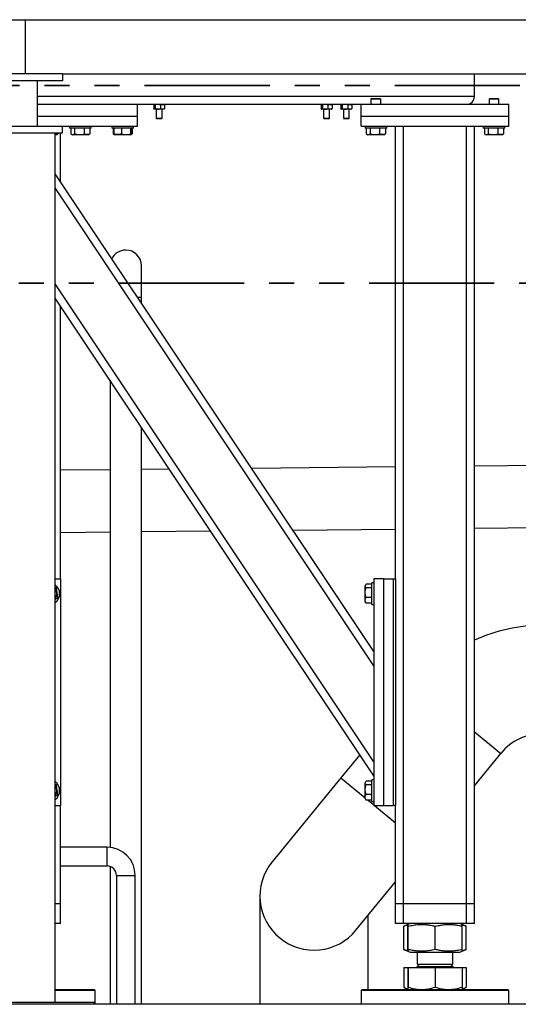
# Model space of a CAD drawing. Header units: millimetres. Extents: x 0 to 844, y 0 to 663.
# Tile 21 of 87: x 189 to 214, y 520 to 570. Entities that reach past the tile are written whole.
import ezdxf

# ---------------------------------------------------------------- set-up
doc = ezdxf.new("R2010")
doc.units = ezdxf.units.MM
doc.linetypes.add('PHANTOM', pattern=[12.7, 6.35, -1.27, 1.27, -1.27, 1.27, -1.27])
doc.layers.add('TRAIT-FORT', color=4, linetype='Continuous', lineweight=25)

msp = doc.modelspace()

# ---------------------------------------------------------------- linework, layer by layer
at = {"color": 7, "linetype": 'PHANTOM', "lineweight": 35}
for p, q in [((277.4198, 566.3473), (54.3139, 566.3473)), ((288.815, 556.3074), (44.6621, 556.3074))]:
    msp.add_line(p, q, dxfattribs=at)
at = {"layer": 'TRAIT-FORT', "color": 4, "linetype": 'Continuous', "lineweight": 25}
for p, q in [((158.8275, 569.6917), (188.8275, 569.6917)), ((188.8275, 566.9417), (188.8275, 569.6917)), ((188.8275, 569.6917), (218.8275, 569.6917)), ((188.8275, 566.9417), (188.8275, 569.6917)), ((212.1056, 569.6917), (212.1056, 569.6917)), ((190.7025, 566.9417), (186.9525, 566.9417)), ((190.7025, 566.5917), (186.9525, 566.5917)), ((189.4275, 564.2917), (189.4275, 566.5917)), ((190.7025, 566.9417), (190.7025, 566.5917)), ((190.7025, 566.9417), (216.9525, 566.9417)), ((211.6056, 565.7917), (211.6056, 566.9417)), ((211.6056, 565.7917), (189.4275, 565.7917)), ((206.3906, 565.6917), (206.3556, 565.6567)), ((206.3556, 565.6567), (206.3556, 565.3917)), ((206.5752, 565.6567), (206.3556, 565.6567)), ((206.3906, 565.6917), (206.5795, 565.6917)), ((206.8556, 565.6567), (206.5752, 565.6567)), ((206.5795, 565.6917), (206.8206, 565.6917)), ((206.8556, 565.6567), (206.8206, 565.6917)), ((206.8556, 565.3917), (206.8556, 565.6567)), ((212.3906, 565.6917), (212.3556, 565.6567)), ((212.3556, 565.6567), (212.3556, 565.3917)), ((212.5752, 565.6567), (212.3556, 565.6567)), ((212.3906, 565.6917), (212.5795, 565.6917)), ((212.8556, 565.6567), (212.5752, 565.6567)), ((212.5795, 565.6917), (212.8206, 565.6917)), ((212.8556, 565.6567), (212.8206, 565.6917)), ((212.8556, 565.3917), (212.8556, 565.6567)), ((194.5056, 565.3917), (189.4275, 565.3917)), ((194.5056, 564.7917), (194.5056, 565.3917)), ((205.8556, 565.3917), (194.5056, 565.3917)), ((195.3278, 565.3531), (195.3278, 565.1804)), ((195.3556, 565.3917), (195.3477, 565.3838)), ((195.3477, 565.1497), (195.3556, 565.1417)), ((195.3633, 565.1417), (195.3556, 565.1417)), ((195.5377, 565.1417), (195.3633, 565.1417)), ((195.3988, 565.3531), (195.3988, 565.1804)), ((195.4556, 565.1417), (195.4556, 564.6842)), ((195.78, 565.1417), (195.5377, 565.1417)), ((195.6766, 565.3531), (195.6766, 565.1804)), ((195.7556, 564.6842), (195.7556, 565.1417)), ((195.8556, 565.1417), (195.78, 565.1417)), ((195.8635, 565.3838), (195.8556, 565.3917)), ((195.8556, 565.1417), (195.8635, 565.1497)), ((195.8834, 565.3531), (195.8834, 565.1804)), ((203.8278, 565.3531), (203.8278, 565.1804)), ((203.8556, 565.3917), (203.8477, 565.3838)), ((203.8477, 565.1497), (203.8556, 565.1417)), ((203.8633, 565.1417), (203.8556, 565.1417)), ((204.0377, 565.1417), (203.8633, 565.1417)), ((203.8988, 565.3531), (203.8988, 565.1804)), ((203.9556, 565.1417), (203.9556, 564.6842)), ((204.28, 565.1417), (204.0377, 565.1417)), ((204.1766, 565.3531), (204.1766, 565.1804)), ((204.2556, 564.6842), (204.2556, 565.1417)), ((204.3556, 565.1417), (204.28, 565.1417)), ((204.3635, 565.3838), (204.3556, 565.3917)), ((204.3556, 565.1417), (204.3635, 565.1497)), ((204.3834, 565.3531), (204.3834, 565.1804)), ((204.8278, 565.3531), (204.8278, 565.1804)), ((204.8556, 565.3917), (204.8477, 565.3838)), ((204.8477, 565.1497), (204.8556, 565.1417)), ((204.8633, 565.1417), (204.8556, 565.1417)), ((205.0377, 565.1417), (204.8633, 565.1417)), ((204.8988, 565.3531), (204.8988, 565.1804)), ((204.9556, 565.1417), (204.9556, 564.6842)), ((205.28, 565.1417), (205.0377, 565.1417)), ((205.1766, 565.3531), (205.1766, 565.1804)), ((205.2556, 564.6842), (205.2556, 565.1417)), ((205.3556, 565.1417), (205.28, 565.1417)), ((205.3635, 565.3838), (205.3556, 565.3917)), ((205.3556, 565.1417), (205.3635, 565.1497)), ((205.3834, 565.3531), (205.3834, 565.1804)), ((205.8556, 564.7917), (205.8556, 565.3917)), ((213.3556, 565.3917), (205.8556, 565.3917)), ((211.2556, 565.3917), (211.2556, 565.3949)), ((213.3556, 564.7917), (213.3556, 565.3917)), ((189.4275, 564.7917), (194.5056, 564.7917)), ((194.5056, 564.2917), (194.5056, 564.7917)), ((195.4556, 564.6842), (195.4806, 564.6592)), ((195.4556, 564.6842), (195.6056, 564.6842)), ((195.6056, 564.6592), (195.4806, 564.6592)), ((195.6056, 564.6842), (195.7556, 564.6842)), ((195.7306, 564.6592), (195.6056, 564.6592)), ((195.7306, 564.6592), (195.7556, 564.6842)), ((203.9556, 564.6842), (203.9806, 564.6592)), ((203.9556, 564.6842), (204.1056, 564.6842)), ((204.1056, 564.6592), (203.9806, 564.6592)), ((204.1056, 564.6842), (204.2556, 564.6842)), ((204.2306, 564.6592), (204.1056, 564.6592)), ((204.2306, 564.6592), (204.2556, 564.6842)), ((204.9556, 564.6842), (204.9806, 564.6592)), ((204.9556, 564.6842), (205.1056, 564.6842)), ((205.1056, 564.6592), (204.9806, 564.6592)), ((205.1056, 564.6842), (205.2556, 564.6842)), ((205.2306, 564.6592), (205.1056, 564.6592)), ((205.2306, 564.6592), (205.2556, 564.6842)), ((205.8556, 564.2917), (205.8556, 564.7917)), ((205.8556, 564.7917), (213.3556, 564.7917)), ((213.3556, 564.2917), (213.3556, 564.7917)), ((186.9525, 564.2917), (190.7025, 564.2917)), ((189.4275, 564.2917), (194.5056, 564.2917)), ((189.4556, 564.2917), (189.4556, 564.2917)), ((190.5556, 564.2917), (190.5556, 564.2917)), ((190.6056, 564.2917), (190.6056, 564.2917)), ((190.7025, 563.9417), (190.7025, 564.2917)), ((191.0556, 564.2917), (191.0556, 564.1917)), ((191.8172, 564.1917), (191.0556, 564.1917)), ((191.1185, 564.1917), (191.1185, 563.892)), ((191.3104, 564.1917), (191.3104, 563.892)), ((191.7975, 564.1917), (191.7975, 563.892)), ((192.1556, 564.1917), (191.8172, 564.1917)), ((192.0927, 564.1917), (192.0927, 563.892)), ((192.1556, 564.1917), (192.1556, 564.2917)), ((193.2056, 564.2917), (193.2056, 564.1917)), ((194.3056, 564.1917), (193.2056, 564.1917)), ((193.2686, 564.1917), (193.2686, 563.892)), ((193.3036, 564.1917), (193.3036, 563.892)), ((193.695, 564.1917), (193.695, 563.892)), ((194.1471, 564.1917), (194.1471, 563.892)), ((194.2077, 564.1917), (194.2077, 563.892)), ((194.2426, 564.1917), (194.2426, 563.892)), ((194.3056, 564.1917), (194.3056, 564.2917)), ((205.8556, 564.2917), (213.3556, 564.2917)), ((206.0556, 564.2917), (206.0556, 564.1917)), ((206.8172, 564.1917), (206.0556, 564.1917)), ((206.1185, 564.1917), (206.1185, 563.892)), ((206.3104, 564.1917), (206.3104, 563.892)), ((206.7975, 564.1917), (206.7975, 563.892)), ((207.1556, 564.1917), (206.8172, 564.1917)), ((207.0927, 564.1917), (207.0927, 563.892)), ((207.1556, 564.1917), (207.1556, 564.2917)), ((207.6056, 541.2917), (207.6056, 564.2917)), ((208.0056, 524.7917), (208.0056, 564.2917)), ((211.2056, 524.7917), (211.2056, 564.2917)), ((211.6056, 524.7917), (211.6056, 564.2917)), ((212.0556, 564.2917), (212.0556, 564.1917)), ((212.8172, 564.1917), (212.0556, 564.1917)), ((212.1185, 564.1917), (212.1185, 563.892)), ((212.3104, 564.1917), (212.3104, 563.892)), ((212.7975, 564.1917), (212.7975, 563.892)), ((213.1556, 564.1917), (212.8172, 564.1917)), ((213.0927, 564.1917), (213.0927, 563.892)), ((213.1556, 564.1917), (213.1556, 564.2917)), ((186.9525, 563.9417), (190.7025, 563.9417)), ((186.9525, 563.9417), (190.7025, 563.9417)), ((190.3275, 519.7917), (190.3275, 563.9417)), ((190.3275, 563.8744), (190.3971, 563.892)), ((190.4094, 563.8417), (190.3275, 563.8417)), ((190.3971, 563.9417), (190.3971, 563.892)), ((190.4094, 563.8417), (190.4339, 563.8559)), ((190.4577, 563.9417), (190.4577, 563.892)), ((190.6056, 561.4515), (190.6056, 563.9417)), ((191.1429, 563.8758), (191.2019, 563.8417)), ((191.5565, 563.8417), (191.2019, 563.8417)), ((192.0094, 563.8417), (191.5565, 563.8417)), ((192.0094, 563.8417), (192.0683, 563.8758)), ((192.0927, 563.892), (192.0674, 563.8774)), ((193.2933, 563.8756), (193.3273, 563.8559)), ((193.3273, 563.8559), (193.3519, 563.8417)), ((194.1594, 563.8417), (193.3519, 563.8417)), ((194.1594, 563.8417), (194.1839, 563.8559)), ((194.185, 563.8565), (194.2179, 563.8756)), ((194.2426, 563.892), (194.1994, 563.8759)), ((194.2426, 563.892), (194.217, 563.8772)), ((206.1429, 563.8758), (206.2019, 563.8417)), ((206.5565, 563.8417), (206.2019, 563.8417)), ((207.0094, 563.8417), (206.5565, 563.8417)), ((207.0094, 563.8417), (207.0683, 563.8758)), ((207.0927, 563.892), (207.0674, 563.8774)), ((212.1429, 563.8758), (212.2019, 563.8417)), ((212.5565, 563.8417), (212.2019, 563.8417)), ((213.0094, 563.8417), (212.5565, 563.8417)), ((213.0094, 563.8417), (213.0683, 563.8758)), ((213.0927, 563.892), (213.0674, 563.8774)), ((206.5056, 537.6015), (190.3275, 561.8686)), ((206.5056, 536.8803), (190.3275, 561.1475)), ((194.7146, 555.5917), (194.7146, 557.1917)), ((206.5056, 532.0129), (190.3275, 556.28)), ((206.5056, 531.2917), (190.3275, 555.5589)), ((194.7146, 555.5917), (194.5121, 555.5917)), ((194.7146, 555.288), (194.7146, 555.5917)), ((190.6056, 541.2917), (190.6056, 555.1417)), ((193.1145, 551.3784), (193.1145, 527.6598)), ((194.7146, 519.6917), (194.7146, 548.9783)), ((216.7355, 547.0694), (211.6056, 547.0181)), ((193.1145, 546.8332), (190.6056, 546.8081)), ((196.1246, 546.8633), (194.7146, 546.8492)), ((207.6056, 546.9781), (200.3032, 546.9051)), ((190.6056, 543.6573), (193.1145, 543.6824)), ((194.7146, 543.6984), (198.2112, 543.7334)), ((202.3898, 543.7752), (207.6056, 543.8273)), ((211.6056, 543.8673), (216.7355, 543.9186)), ((190.3275, 541.2917), (190.6056, 541.2917)), ((190.6056, 541.2917), (190.6056, 529.7917)), ((206.0894, 541.0041), (206.0556, 540.9455)), ((206.4056, 541.0287), (206.1058, 541.0287)), ((206.5056, 541.0917), (206.4056, 541.0917)), ((206.4056, 539.9917), (206.4056, 541.0917)), ((207.0056, 541.2917), (206.5056, 541.2917)), ((206.5056, 541.2917), (206.5056, 529.7917)), ((207.0056, 529.7917), (207.0056, 541.2917)), ((207.0056, 541.2917), (207.5056, 541.2917)), ((207.5056, 529.7917), (207.5056, 541.2917)), ((207.5056, 541.2917), (207.6056, 541.2917)), ((207.6056, 541.2917), (207.6056, 529.7917)), ((190.3275, 540.8671), (190.3971, 540.8377)), ((206.0556, 540.138), (206.0556, 540.9455)), ((206.4056, 540.8377), (206.1058, 540.8377)), ((206.0556, 540.138), (206.0894, 540.0794)), ((206.1058, 540.0547), (206.0911, 540.0804)), ((206.4056, 540.3507), (206.1058, 540.3507)), ((206.4056, 540.0547), (206.1058, 540.0547)), ((206.4056, 539.9917), (206.5056, 539.9917)), ((211.6056, 533.5315), (212.9477, 532.4334)), ((205.7884, 532.3675), (204.8248, 531.1897)), ((211.6056, 530.7931), (212.9477, 532.4334)), ((204.8248, 531.1897), (201.3417, 526.9326)), ((204.8248, 531.1897), (206.0556, 530.1826)), ((206.0894, 531.0041), (206.0556, 530.9455)), ((206.4056, 531.0287), (206.1058, 531.0287)), ((206.5056, 531.0917), (206.4056, 531.0917)), ((206.4056, 529.9917), (206.4056, 531.0917)), ((190.3275, 530.8671), (190.3971, 530.8377)), ((206.0556, 530.138), (206.0556, 530.9455)), ((206.4056, 530.8377), (206.1058, 530.8377)), ((206.0556, 530.138), (206.0894, 530.0794)), ((206.1058, 530.0547), (206.0911, 530.0804)), ((206.4056, 530.3507), (206.1058, 530.3507)), ((206.4056, 530.0547), (206.1058, 530.0547)), ((206.2119, 530.0547), (206.5056, 529.8144)), ((190.3275, 529.7917), (190.6056, 529.7917)), ((190.6056, 524.7917), (190.6056, 529.7917)), ((206.4056, 529.9917), (206.5056, 529.9917)), ((206.5056, 529.7917), (207.0056, 529.7917)), ((206.5333, 529.7917), (207.6056, 528.9144)), ((207.0056, 529.7917), (207.5056, 529.7917)), ((207.6056, 529.7917), (207.5056, 529.7917)), ((207.6056, 524.7917), (207.6056, 529.7917)), ((192.9621, 527.668), (190.6056, 527.668)), ((192.9621, 526.7156), (192.9621, 527.668)), ((190.6056, 526.7156), (192.9621, 526.7156)), ((193.1145, 526.6905), (193.1145, 519.6917)), ((193.4384, 526.2392), (193.4384, 519.6917)), ((193.4384, 526.2392), (194.3908, 526.2392)), ((194.3908, 519.6917), (194.3908, 526.2392)), ((205.5979, 523.4503), (207.6056, 525.9042)), ((200.7202, 525.1914), (200.7202, 519.6917)), ((190.6056, 524.7917), (190.3275, 524.7917)), ((190.6056, 523.7917), (190.6056, 524.7917)), ((208.0056, 524.7917), (207.6056, 524.7917)), ((207.6056, 523.7917), (207.6056, 524.7917)), ((211.2056, 524.7917), (208.0056, 524.7917)), ((208.0056, 523.7917), (208.0056, 524.7917)), ((211.6056, 524.7917), (211.2056, 524.7917)), ((211.2056, 523.7917), (211.2056, 524.7917)), ((211.6056, 523.7917), (211.6056, 524.7917)), ((206.2194, 520.4417), (206.2194, 524.2099)), ((190.6056, 523.7917), (190.3275, 523.7917)), ((208.0056, 523.7917), (207.6056, 523.7917)), ((211.2056, 523.7917), (208.0056, 523.7917)), ((208.0301, 523.6643), (208.018, 523.6599)), ((208.018, 522.4736), (208.018, 523.6599)), ((208.2275, 523.7446), (208.0288, 523.6643)), ((208.2211, 522.4736), (208.2211, 523.6599)), ((208.3442, 523.7917), (208.2296, 523.7455)), ((208.2403, 522.4736), (208.2403, 523.6599)), ((209.6248, 522.4736), (209.6248, 523.6599)), ((210.9816, 523.7455), (210.8671, 523.7917)), ((211.1824, 523.6643), (210.9816, 523.7455)), ((210.9901, 522.4736), (210.9901, 523.6599)), ((211.1932, 522.4736), (211.1932, 523.6599)), ((211.6056, 523.7917), (211.2056, 523.7917)), ((208.018, 522.4736), (208.0301, 522.4694)), ((208.0288, 522.4692), (208.2298, 522.388)), ((208.2298, 522.388), (208.3442, 522.3417)), ((208.3442, 522.3417), (210.7056, 522.3417)), ((208.7056, 522.3417), (208.7056, 521.725)), ((210.5056, 521.725), (210.5056, 522.3417)), ((210.7056, 522.3417), (210.8671, 522.3417)), ((210.8671, 522.3417), (210.9815, 522.388)), ((210.9815, 522.388), (211.1824, 522.4692)), ((208.018, 521.5567), (208.018, 520.5646)), ((208.018, 521.5567), (208.2211, 521.5567)), ((208.2211, 521.5567), (208.2211, 520.5646)), ((208.2211, 521.5567), (208.2403, 521.5567)), ((208.2403, 521.5567), (208.2403, 520.5646)), ((208.2403, 521.5567), (209.6248, 521.5567)), ((208.3279, 521.5667), (208.3279, 521.5567)), ((208.3279, 521.5667), (210.8834, 521.5667)), ((208.8139, 521.725), (208.7056, 521.6167)), ((208.7056, 521.725), (210.5056, 521.725)), ((208.7056, 521.6167), (208.8317, 521.6167)), ((208.8317, 521.6167), (210.5056, 521.6167)), ((209.6248, 521.5567), (209.6248, 520.5646)), ((209.6248, 521.5567), (210.9901, 521.5567)), ((210.5056, 521.6167), (210.3974, 521.725)), ((210.8834, 521.5567), (210.8834, 521.5667)), ((210.9901, 521.5567), (211.1932, 521.5567)), ((210.9901, 521.5567), (210.9901, 520.5646)), ((211.1932, 521.5567), (211.1932, 520.5646)), ((208.0288, 520.5595), (208.018, 520.5646)), ((208.0282, 520.5586), (208.2306, 520.4417)), ((210.9806, 520.4417), (211.183, 520.5586)), ((190.3275, 520.4417), (192.3056, 520.4417)), ((192.3556, 520.3917), (190.3275, 520.3917)), ((192.3556, 520.3917), (192.3056, 520.4417)), ((192.3556, 519.6917), (192.3556, 520.3917)), ((205.9056, 520.4417), (205.8556, 520.3917)), ((205.8556, 520.3917), (205.8556, 519.6917)), ((208.0401, 520.3917), (205.8556, 520.3917)), ((205.9056, 520.4417), (208.061, 520.4417)), ((213.3556, 520.3917), (208.0401, 520.3917)), ((208.061, 520.4417), (213.3056, 520.4417)), ((213.3556, 520.3917), (213.3056, 520.4417)), ((213.3556, 519.6917), (213.3556, 520.3917)), ((192.3275, 519.7917), (185.3275, 519.7917)), ((192.3275, 519.6917), (185.3275, 519.6917)), ((192.3275, 519.6917), (192.3275, 519.7917)), ((215.3275, 519.6917), (192.3275, 519.6917))]:
    msp.add_line(p, q, dxfattribs=at)
for centre, radius, start, end in [((211.2056, 565.7917), 0.4, 270, 0), ((193.9145, 557.1917), 0.8, 90, 152.89306), ((193.9145, 557.1917), 0.8, 0, 90), ((190.0056, 540.5417), 0.55, 305.81977, 54.18023), ((190.0056, 540.5417), 0.4037, 322.86616, 37.13384), ((215.0764, 530.6917), 8.2496, 90, 114.87993), ((215.0764, 530.6917), 2.7504, 90, 140.71059), ((190.0056, 530.5417), 0.55, 305.81977, 54.18023), ((190.0056, 530.5417), 0.4037, 322.86616, 37.13384), ((192.9621, 526.2392), 1.4288, 0, 90), ((192.9621, 526.2392), 0.4763, 0, 90), ((203.4698, 525.1914), 2.7496, 140.71059, 230.71059), ((203.4698, 525.1914), 2.7496, 230.71059, 320.71059), ((208.6556, 521.6167), 0.05, 270, 0), ((210.5556, 521.6167), 0.05, 180, 270)]:
    msp.add_arc(centre, radius, start, end, dxfattribs=at)
for points, knots in [([(195.3278, 565.3531), (195.3305, 565.3583), (195.3411, 565.3787), (195.3534, 565.3914), (195.3627, 565.3917), (195.3633, 565.3917)], [0, 0, 0, 0, 0.2417679, 0.9532842, 1, 1, 1, 1]), ([(195.3633, 565.1417), (195.3627, 565.1418), (195.3534, 565.1421), (195.3411, 565.1548), (195.3305, 565.1752), (195.3278, 565.1804)], [0, 0, 0, 0, 0.0467158, 0.7582321, 1, 1, 1, 1]), ([(195.3633, 565.3917), (195.3711, 565.3883), (195.3834, 565.3828), (195.3946, 565.3611), (195.3988, 565.3531)], [0, 0, 0, 0, 0.6290071, 1, 1, 1, 1]), ([(195.3988, 565.1804), (195.3946, 565.1724), (195.3834, 565.1507), (195.3711, 565.1452), (195.3633, 565.1417)], [0, 0, 0, 0, 0.3709929, 1, 1, 1, 1]), ([(195.5377, 565.3917), (195.5132, 565.3895), (195.4647, 565.3851), (195.4206, 565.3637), (195.3988, 565.3531)], [0, 0, 0, 0, 0.5039949, 1, 1, 1, 1]), ([(195.3988, 565.1804), (195.4178, 565.1714), (195.4565, 565.153), (195.5044, 565.1425), (195.5318, 565.1419), (195.5377, 565.1417)], [0, 0, 0, 0, 0.43238197, 0.87954735, 1, 1, 1, 1]), ([(195.6766, 565.3531), (195.6575, 565.3621), (195.6189, 565.3805), (195.5709, 565.3909), (195.5435, 565.3916), (195.5377, 565.3917)], [0, 0, 0, 0, 0.432382, 0.8795474, 1, 1, 1, 1]), ([(195.5377, 565.1417), (195.5621, 565.144), (195.6106, 565.1484), (195.6547, 565.1698), (195.6766, 565.1804)], [0, 0, 0, 0, 0.5039949, 1, 1, 1, 1]), ([(195.6766, 565.3531), (195.6907, 565.3621), (195.7195, 565.3805), (195.7552, 565.3909), (195.7757, 565.3916), (195.78, 565.3917)], [0, 0, 0, 0, 0.432382, 0.8795474, 1, 1, 1, 1]), ([(195.78, 565.1417), (195.7618, 565.144), (195.7257, 565.1484), (195.6929, 565.1698), (195.6766, 565.1804)], [0, 0, 0, 0, 0.50399488, 1, 1, 1, 1]), ([(195.78, 565.3917), (195.7982, 565.3895), (195.8343, 565.3851), (195.8671, 565.3637), (195.8834, 565.3531)], [0, 0, 0, 0, 0.50399488, 1, 1, 1, 1]), ([(195.8834, 565.1804), (195.8693, 565.1714), (195.8405, 565.153), (195.8047, 565.1425), (195.7843, 565.1419), (195.78, 565.1417)], [0, 0, 0, 0, 0.43238197, 0.87954735, 1, 1, 1, 1]), ([(195.8631, 565.3806), (195.8657, 565.3791), (195.8729, 565.3751), (195.8793, 565.3617), (195.8834, 565.3531)], [0, 0, 0, 0, 0.3623643, 1, 1, 1, 1]), ([(195.8834, 565.1804), (195.8793, 565.1718), (195.8729, 565.1584), (195.8657, 565.1543), (195.8631, 565.1529)], [0, 0, 0, 0, 0.6376357, 1, 1, 1, 1]), ([(203.8278, 565.3531), (203.8305, 565.3583), (203.8411, 565.3787), (203.8534, 565.3914), (203.8627, 565.3917), (203.8633, 565.3917)], [0, 0, 0, 0, 0.2417679, 0.9532842, 1, 1, 1, 1]), ([(203.8633, 565.1417), (203.8627, 565.1418), (203.8534, 565.1421), (203.8411, 565.1548), (203.8305, 565.1752), (203.8278, 565.1804)], [0, 0, 0, 0, 0.0467158, 0.7582321, 1, 1, 1, 1]), ([(203.8633, 565.3917), (203.8711, 565.3883), (203.8834, 565.3828), (203.8946, 565.3611), (203.8988, 565.3531)], [0, 0, 0, 0, 0.6290071, 1, 1, 1, 1]), ([(203.8988, 565.1804), (203.8946, 565.1724), (203.8834, 565.1507), (203.8711, 565.1452), (203.8633, 565.1417)], [0, 0, 0, 0, 0.3709929, 1, 1, 1, 1]), ([(204.0377, 565.3917), (204.0132, 565.3895), (203.9647, 565.3851), (203.9206, 565.3637), (203.8988, 565.3531)], [0, 0, 0, 0, 0.5039949, 1, 1, 1, 1]), ([(203.8988, 565.1804), (203.9178, 565.1714), (203.9565, 565.153), (204.0044, 565.1425), (204.0318, 565.1419), (204.0377, 565.1417)], [0, 0, 0, 0, 0.43238197, 0.87954735, 1, 1, 1, 1]), ([(204.1766, 565.3531), (204.1575, 565.3621), (204.1189, 565.3805), (204.0709, 565.3909), (204.0435, 565.3916), (204.0377, 565.3917)], [0, 0, 0, 0, 0.432382, 0.8795474, 1, 1, 1, 1]), ([(204.0377, 565.1417), (204.0621, 565.144), (204.1106, 565.1484), (204.1547, 565.1698), (204.1766, 565.1804)], [0, 0, 0, 0, 0.5039949, 1, 1, 1, 1]), ([(204.1766, 565.3531), (204.1907, 565.3621), (204.2195, 565.3805), (204.2552, 565.3909), (204.2757, 565.3916), (204.28, 565.3917)], [0, 0, 0, 0, 0.432382, 0.8795474, 1, 1, 1, 1]), ([(204.28, 565.1417), (204.2618, 565.144), (204.2257, 565.1484), (204.1929, 565.1698), (204.1766, 565.1804)], [0, 0, 0, 0, 0.50399488, 1, 1, 1, 1]), ([(204.28, 565.3917), (204.2982, 565.3895), (204.3343, 565.3851), (204.3671, 565.3637), (204.3834, 565.3531)], [0, 0, 0, 0, 0.50399488, 1, 1, 1, 1]), ([(204.3834, 565.1804), (204.3693, 565.1714), (204.3405, 565.153), (204.3047, 565.1425), (204.2843, 565.1419), (204.28, 565.1417)], [0, 0, 0, 0, 0.43238197, 0.87954735, 1, 1, 1, 1]), ([(204.3631, 565.3806), (204.3657, 565.3791), (204.3729, 565.3751), (204.3793, 565.3617), (204.3834, 565.3531)], [0, 0, 0, 0, 0.3623643, 1, 1, 1, 1]), ([(204.3834, 565.1804), (204.3793, 565.1718), (204.3729, 565.1584), (204.3657, 565.1543), (204.3631, 565.1529)], [0, 0, 0, 0, 0.6376357, 1, 1, 1, 1]), ([(204.8278, 565.3531), (204.8305, 565.3583), (204.8411, 565.3787), (204.8534, 565.3914), (204.8627, 565.3917), (204.8633, 565.3917)], [0, 0, 0, 0, 0.2417679, 0.9532842, 1, 1, 1, 1]), ([(204.8633, 565.1417), (204.8627, 565.1418), (204.8534, 565.1421), (204.8411, 565.1548), (204.8305, 565.1752), (204.8278, 565.1804)], [0, 0, 0, 0, 0.0467158, 0.7582321, 1, 1, 1, 1]), ([(204.8633, 565.3917), (204.8711, 565.3883), (204.8834, 565.3828), (204.8946, 565.3611), (204.8988, 565.3531)], [0, 0, 0, 0, 0.6290071, 1, 1, 1, 1]), ([(204.8988, 565.1804), (204.8946, 565.1724), (204.8834, 565.1507), (204.8711, 565.1452), (204.8633, 565.1417)], [0, 0, 0, 0, 0.3709929, 1, 1, 1, 1]), ([(205.0377, 565.3917), (205.0132, 565.3895), (204.9647, 565.3851), (204.9206, 565.3637), (204.8988, 565.3531)], [0, 0, 0, 0, 0.5039949, 1, 1, 1, 1]), ([(204.8988, 565.1804), (204.9178, 565.1714), (204.9565, 565.153), (205.0044, 565.1425), (205.0318, 565.1419), (205.0377, 565.1417)], [0, 0, 0, 0, 0.43238197, 0.87954735, 1, 1, 1, 1]), ([(205.1766, 565.3531), (205.1575, 565.3621), (205.1189, 565.3805), (205.0709, 565.3909), (205.0435, 565.3916), (205.0377, 565.3917)], [0, 0, 0, 0, 0.432382, 0.8795474, 1, 1, 1, 1]), ([(205.0377, 565.1417), (205.0621, 565.144), (205.1106, 565.1484), (205.1547, 565.1698), (205.1766, 565.1804)], [0, 0, 0, 0, 0.5039949, 1, 1, 1, 1]), ([(205.1766, 565.3531), (205.1907, 565.3621), (205.2195, 565.3805), (205.2552, 565.3909), (205.2757, 565.3916), (205.28, 565.3917)], [0, 0, 0, 0, 0.432382, 0.8795474, 1, 1, 1, 1]), ([(205.28, 565.1417), (205.2618, 565.144), (205.2257, 565.1484), (205.1929, 565.1698), (205.1766, 565.1804)], [0, 0, 0, 0, 0.50399488, 1, 1, 1, 1]), ([(205.28, 565.3917), (205.2982, 565.3895), (205.3343, 565.3851), (205.3671, 565.3637), (205.3834, 565.3531)], [0, 0, 0, 0, 0.50399488, 1, 1, 1, 1]), ([(205.3834, 565.1804), (205.3693, 565.1714), (205.3405, 565.153), (205.3047, 565.1425), (205.2843, 565.1419), (205.28, 565.1417)], [0, 0, 0, 0, 0.43238197, 0.87954735, 1, 1, 1, 1]), ([(205.3631, 565.3806), (205.3657, 565.3791), (205.3729, 565.3751), (205.3793, 565.3617), (205.3834, 565.3531)], [0, 0, 0, 0, 0.3623643, 1, 1, 1, 1]), ([(205.3834, 565.1804), (205.3793, 565.1718), (205.3729, 565.1584), (205.3657, 565.1543), (205.3631, 565.1529)], [0, 0, 0, 0, 0.6376357, 1, 1, 1, 1]), ([(190.4577, 563.892), (190.4499, 563.8768), (190.4372, 563.8517), (190.4187, 563.854), (190.4063, 563.8714), (190.3991, 563.8874), (190.3971, 563.892)], [0, 0, 0, 0, 0.3855495, 0.6376419, 0.8965462, 1, 1, 1, 1]), ([(191.1185, 563.892), (191.1352, 563.881), (191.1688, 563.8588), (191.2187, 563.8507), (191.2664, 563.8626), (191.2956, 563.8821), (191.3104, 563.892)], [0, 0, 0, 0, 0.2646049, 0.5349477, 0.7653431, 1, 1, 1, 1]), ([(191.3104, 563.892), (191.3723, 563.8768), (191.4748, 563.8517), (191.6235, 563.854), (191.7235, 563.8714), (191.781, 563.8874), (191.7975, 563.892)], [0, 0, 0, 0, 0.38554949, 0.63764185, 0.89654625, 1, 1, 1, 1]), ([(192.0927, 563.892), (192.0671, 563.881), (192.0153, 563.8588), (191.9385, 563.8507), (191.8651, 563.8626), (191.8202, 563.8821), (191.7975, 563.892)], [0, 0, 0, 0, 0.2646049, 0.5349477, 0.7653431, 1, 1, 1, 1]), ([(193.2686, 563.892), (193.2851, 563.8792), (193.303, 563.8655), (193.3214, 563.8626), (193.3228, 563.8624)], [0, 0, 0, 0, 0.9249172, 1, 1, 1, 1]), ([(193.3036, 563.892), (193.3113, 563.874), (193.3191, 563.8556), (193.3272, 563.8562), (193.3274, 563.8562)], [0, 0, 0, 0, 0.9774919, 1, 1, 1, 1]), ([(193.695, 563.892), (193.661, 563.881), (193.5923, 563.8588), (193.4906, 563.8507), (193.3933, 563.8626), (193.3337, 563.8821), (193.3036, 563.892)], [0, 0, 0, 0, 0.2646049, 0.5349477, 0.7653431, 1, 1, 1, 1]), ([(193.695, 563.892), (193.7342, 563.881), (193.8136, 563.8588), (193.9311, 563.8507), (194.0434, 563.8626), (194.1123, 563.8821), (194.1471, 563.892)], [0, 0, 0, 0, 0.26460494, 0.53494775, 0.76534313, 1, 1, 1, 1]), ([(194.1471, 563.892), (194.1548, 563.8768), (194.1675, 563.8517), (194.186, 563.854), (194.1985, 563.8714), (194.2056, 563.8874), (194.2077, 563.892)], [0, 0, 0, 0, 0.3855495, 0.6376419, 0.8965462, 1, 1, 1, 1]), ([(206.1185, 563.892), (206.1352, 563.881), (206.1688, 563.8588), (206.2187, 563.8507), (206.2664, 563.8626), (206.2956, 563.8821), (206.3104, 563.892)], [0, 0, 0, 0, 0.2646049, 0.5349477, 0.7653431, 1, 1, 1, 1]), ([(206.3104, 563.892), (206.3723, 563.8768), (206.4748, 563.8517), (206.6235, 563.854), (206.7235, 563.8714), (206.781, 563.8874), (206.7975, 563.892)], [0, 0, 0, 0, 0.38554949, 0.63764185, 0.89654625, 1, 1, 1, 1]), ([(207.0927, 563.892), (207.0671, 563.881), (207.0153, 563.8588), (206.9385, 563.8507), (206.8651, 563.8626), (206.8202, 563.8821), (206.7975, 563.892)], [0, 0, 0, 0, 0.2646049, 0.5349477, 0.7653431, 1, 1, 1, 1]), ([(212.1185, 563.892), (212.1352, 563.881), (212.1688, 563.8588), (212.2187, 563.8507), (212.2664, 563.8626), (212.2956, 563.8821), (212.3104, 563.892)], [0, 0, 0, 0, 0.2646049, 0.5349477, 0.7653431, 1, 1, 1, 1]), ([(212.3104, 563.892), (212.3723, 563.8768), (212.4748, 563.8517), (212.6235, 563.854), (212.7235, 563.8714), (212.781, 563.8874), (212.7975, 563.892)], [0, 0, 0, 0, 0.38554949, 0.63764185, 0.89654625, 1, 1, 1, 1]), ([(213.0927, 563.892), (213.0671, 563.881), (213.0153, 563.8588), (212.9385, 563.8507), (212.8651, 563.8626), (212.8202, 563.8821), (212.7975, 563.892)], [0, 0, 0, 0, 0.2646049, 0.5349477, 0.7653431, 1, 1, 1, 1]), ([(206.1058, 541.0287), (206.0949, 541.0122), (206.0727, 540.9786), (206.0646, 540.929), (206.0765, 540.8815), (206.096, 540.8524), (206.1058, 540.8377)], [0, 0, 0, 0, 0.2646049, 0.5349477, 0.7653431, 1, 1, 1, 1]), ([(190.4577, 540.3507), (190.4499, 540.4127), (190.4372, 540.5152), (190.4187, 540.6638), (190.4063, 540.7638), (190.3991, 540.8213), (190.3971, 540.8377)], [0, 0, 0, 0, 0.3855495, 0.6376419, 0.8965462, 1, 1, 1, 1]), ([(206.1058, 540.3507), (206.0907, 540.4127), (206.0655, 540.5152), (206.0679, 540.6638), (206.0853, 540.7638), (206.1013, 540.8213), (206.1058, 540.8377)], [0, 0, 0, 0, 0.38554949, 0.63764185, 0.89654625, 1, 1, 1, 1]), ([(190.3275, 540.2523), (190.3407, 540.2623), (190.3849, 540.2957), (190.4276, 540.328), (190.4577, 540.3507)], [0, 0, 0, 0, 0.298242, 1, 1, 1, 1]), ([(206.1058, 540.0547), (206.0949, 540.0804), (206.0727, 540.1324), (206.0646, 540.2093), (206.0765, 540.2829), (206.096, 540.328), (206.1058, 540.3507)], [0, 0, 0, 0, 0.2646049, 0.5349477, 0.7653431, 1, 1, 1, 1]), ([(206.1058, 531.0287), (206.0949, 531.0122), (206.0727, 530.9786), (206.0646, 530.929), (206.0765, 530.8815), (206.096, 530.8524), (206.1058, 530.8377)], [0, 0, 0, 0, 0.2646049, 0.5349477, 0.7653431, 1, 1, 1, 1]), ([(190.4577, 530.3507), (190.4499, 530.4127), (190.4372, 530.5152), (190.4187, 530.6638), (190.4063, 530.7638), (190.3991, 530.8213), (190.3971, 530.8377)], [0, 0, 0, 0, 0.3855495, 0.6376419, 0.8965462, 1, 1, 1, 1]), ([(206.1058, 530.3507), (206.0907, 530.4127), (206.0655, 530.5152), (206.0679, 530.6638), (206.0853, 530.7638), (206.1013, 530.8213), (206.1058, 530.8377)], [0, 0, 0, 0, 0.38554949, 0.63764185, 0.89654625, 1, 1, 1, 1]), ([(190.3275, 530.2523), (190.3407, 530.2623), (190.3849, 530.2957), (190.4276, 530.328), (190.4577, 530.3507)], [0, 0, 0, 0, 0.29824204, 1, 1, 1, 1]), ([(206.1058, 530.0547), (206.0949, 530.0804), (206.0727, 530.1324), (206.0646, 530.2093), (206.0765, 530.2829), (206.096, 530.328), (206.1058, 530.3507)], [0, 0, 0, 0, 0.2646049, 0.5349477, 0.7653431, 1, 1, 1, 1]), ([(208.018, 523.6599), (208.072, 523.6809), (208.141, 523.7076), (208.2109, 523.7194), (208.226, 523.722)], [0, 0, 0, 0, 0.7836391, 1, 1, 1, 1]), ([(208.2211, 523.6599), (208.2224, 523.6795), (208.2248, 523.7166), (208.2284, 523.7441), (208.2316, 523.7483), (208.2345, 523.7339), (208.2374, 523.7061), (208.2393, 523.6758), (208.2403, 523.6599)], [0, 0, 0, 0, 0.2020684, 0.3826998, 0.5553146, 0.6929917, 0.8388942, 1, 1, 1, 1]), ([(208.2403, 523.6599), (208.3327, 523.6795), (208.5078, 523.7166), (208.7652, 523.7441), (208.9936, 523.7483), (209.2054, 523.7339), (209.4109, 523.7061), (209.5512, 523.6758), (209.6248, 523.6599)], [0, 0, 0, 0, 0.2020684, 0.3826998, 0.5553146, 0.6929917, 0.8388942, 1, 1, 1, 1]), ([(209.6248, 523.6599), (209.716, 523.6795), (209.8886, 523.7166), (210.1424, 523.7441), (210.3676, 523.7483), (210.5765, 523.7339), (210.7792, 523.7061), (210.9175, 523.6758), (210.9901, 523.6599)], [0, 0, 0, 0, 0.2020684, 0.3826998, 0.5553146, 0.6929917, 0.8388942, 1, 1, 1, 1]), ([(210.9901, 523.6599), (210.9888, 523.6793), (210.9864, 523.716), (210.9833, 523.7428), (210.9814, 523.7431), (210.9807, 523.7432)], [0, 0, 0, 0, 0.4127439, 0.7817009, 1, 1, 1, 1]), ([(210.9848, 523.725), (211.0129, 523.7188), (211.0788, 523.7045), (211.1438, 523.6789), (211.1811, 523.6643)], [0, 0, 0, 0, 0.426746, 1, 1, 1, 1]), ([(208.226, 522.4107), (208.1998, 522.4162), (208.13, 522.431), (208.0611, 522.4572), (208.018, 522.4736)], [0, 0, 0, 0, 0.3753493, 1, 1, 1, 1]), ([(208.2403, 522.4736), (208.239, 522.454), (208.2366, 522.4169), (208.233, 522.3894), (208.2299, 522.3852), (208.2269, 522.3996), (208.2241, 522.4274), (208.2221, 522.4577), (208.2211, 522.4736)], [0, 0, 0, 0, 0.2020684, 0.3826998, 0.5553146, 0.6929917, 0.8388942, 1, 1, 1, 1]), ([(209.6248, 522.4736), (209.5324, 522.454), (209.3574, 522.4169), (209.1, 522.3894), (208.8716, 522.3852), (208.6597, 522.3996), (208.4542, 522.4274), (208.3139, 522.4577), (208.2403, 522.4736)], [0, 0, 0, 0, 0.2020684, 0.3826998, 0.5553146, 0.6929917, 0.8388942, 1, 1, 1, 1]), ([(210.9901, 522.4736), (210.899, 522.454), (210.7264, 522.4169), (210.4726, 522.3894), (210.2473, 522.3852), (210.0384, 522.3996), (209.8358, 522.4274), (209.6974, 522.4577), (209.6248, 522.4736)], [0, 0, 0, 0, 0.2020684, 0.3826998, 0.5553146, 0.6929917, 0.8388942, 1, 1, 1, 1]), ([(210.9807, 522.3898), (210.981, 522.3893), (210.9822, 522.3871), (210.9843, 522.4005), (210.9871, 522.4271), (210.9891, 522.4576), (210.9901, 522.4736)], [0, 0, 0, 0, 0.0917467, 0.372947, 0.6709474, 1, 1, 1, 1]), ([(211.1812, 522.4694), (211.1333, 522.4502), (211.0684, 522.4242), (211.0025, 522.4128), (210.9851, 522.4098)], [0, 0, 0, 0, 0.7360497, 1, 1, 1, 1]), ([(208.018, 520.5646), (208.0836, 520.5285), (208.1523, 520.4908), (208.2229, 520.4739), (208.226, 520.4731)], [0, 0, 0, 0, 0.95513577, 1, 1, 1, 1]), ([(208.2211, 520.5646), (208.2227, 520.5312), (208.225, 520.4809), (208.2282, 520.447), (208.2299, 520.4435), (208.2307, 520.4417)], [0, 0, 0, 0, 0.4952513, 0.7468182, 1, 1, 1, 1]), ([(208.2307, 520.4417), (208.2323, 520.4479), (208.2356, 520.4604), (208.2387, 520.5296), (208.2403, 520.5646)], [0, 0, 0, 0, 0.4945107, 1, 1, 1, 1]), ([(208.2403, 520.5646), (208.3527, 520.5312), (208.5222, 520.4809), (208.7551, 520.447), (208.8733, 520.4435), (208.9326, 520.4417)], [0, 0, 0, 0, 0.4952513, 0.7468182, 1, 1, 1, 1]), ([(208.9326, 520.4417), (209.0486, 520.4479), (209.2831, 520.4604), (209.5101, 520.5296), (209.6248, 520.5646)], [0, 0, 0, 0, 0.4945107, 1, 1, 1, 1]), ([(209.6248, 520.5646), (209.7357, 520.5312), (209.9028, 520.4809), (210.1324, 520.447), (210.249, 520.4435), (210.3075, 520.4417)], [0, 0, 0, 0, 0.4952513, 0.7468182, 1, 1, 1, 1]), ([(210.3075, 520.4417), (210.4219, 520.4479), (210.6532, 520.4604), (210.877, 520.5296), (210.9901, 520.5646)], [0, 0, 0, 0, 0.4945107, 1, 1, 1, 1]), ([(210.9901, 520.5646), (210.9886, 520.5312), (210.9862, 520.4809), (210.983, 520.447), (210.9813, 520.4435), (210.9805, 520.4417)], [0, 0, 0, 0, 0.4952513, 0.7468182, 1, 1, 1, 1]), ([(210.9851, 520.4718), (210.9897, 520.4726), (211.0606, 520.4837), (211.1291, 520.5255), (211.1932, 520.5646)], [0, 0, 0, 0, 0.0652267, 1, 1, 1, 1])]:
    msp.add_open_spline(points, degree=3, knots=knots, dxfattribs=at)

doc.saveas('drawing.dxf')
